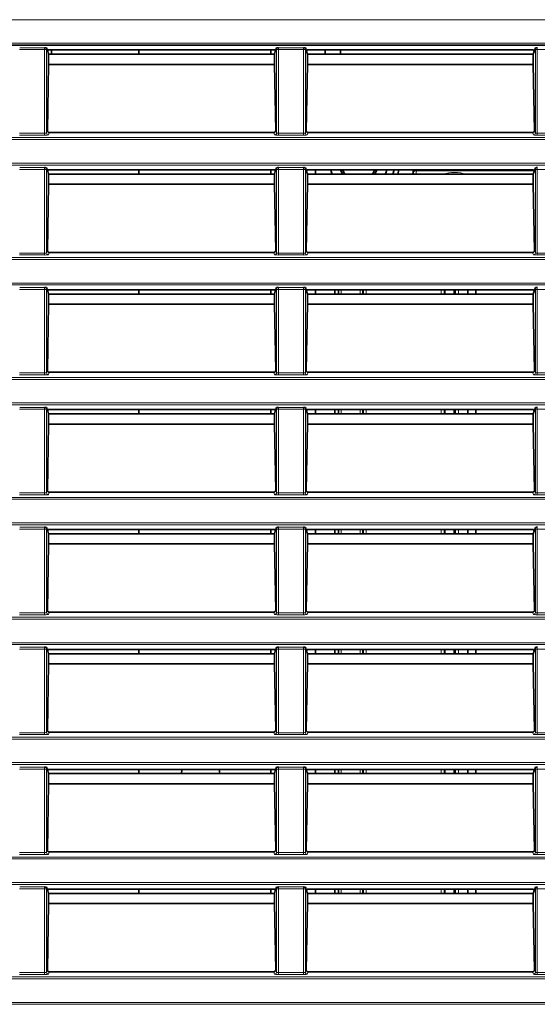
# Model space of a CAD drawing. Header units: millimetres. Extents: x 0 to 1118, y 0 to 864.
# Tile 154 of 172: x 914 to 928, y 364 to 389. Entities that reach past the tile are written whole.
import ezdxf

# ---------------------------------------------------------------- set-up
doc = ezdxf.new("R2010")
doc.units = ezdxf.units.MM

msp = doc.modelspace()

# ---------------------------------------------------------------- linework, layer by layer
at = {"color": 7, "linetype": 'Continuous', "lineweight": 18}
for p, q in [((983.327, 389.41), (899.533, 389.41)), ((899.533, 388.797), (983.327, 388.797)), ((914.832, 388.63), (914.18, 388.63)), ((914.182, 388.68), (914.83, 388.68)), ((914.882, 388.63), (914.832, 388.63)), ((914.832, 386.452), (914.832, 388.63)), ((914.882, 388.63), (914.882, 386.457)), ((920.93, 388.63), (920.88, 388.63)), ((920.88, 386.457), (920.88, 388.63)), ((921.582, 388.63), (920.93, 388.63)), ((920.93, 388.63), (920.93, 386.452)), ((920.932, 388.68), (921.58, 388.68)), ((921.632, 388.63), (921.582, 388.63)), ((921.582, 386.452), (921.582, 388.63)), ((921.632, 388.63), (921.632, 386.457)), ((927.68, 388.63), (927.63, 388.63)), ((927.63, 386.457), (927.63, 388.63)), ((928.332, 388.63), (927.68, 388.63)), ((927.68, 388.63), (927.68, 386.452)), ((914.882, 386.457), (914.904, 386.522)), ((920.858, 386.522), (920.88, 386.457)), ((921.632, 386.457), (921.654, 386.522)), ((927.608, 386.522), (927.63, 386.457)), ((794.184, 386.335), (983.327, 386.335)), ((983.327, 386.285), (794.184, 386.285)), ((914.18, 386.452), (914.832, 386.452)), ((914.832, 386.402), (914.18, 386.402)), ((914.832, 386.402), (914.832, 386.452)), ((914.952, 386.469), (914.932, 386.407)), ((920.83, 386.407), (920.809, 386.469)), ((920.93, 386.402), (920.93, 386.452)), ((920.93, 386.452), (921.582, 386.452)), ((921.582, 386.402), (920.93, 386.402)), ((921.582, 386.402), (921.582, 386.452)), ((921.702, 386.469), (921.682, 386.407)), ((927.58, 386.407), (927.559, 386.469)), ((927.68, 386.402), (927.68, 386.452)), ((927.68, 386.452), (928.332, 386.452)), ((928.332, 386.402), (927.68, 386.402)), ((794.184, 385.672), (983.327, 385.672)), ((983.327, 385.622), (794.184, 385.622)), ((914.832, 385.505), (914.18, 385.505)), ((914.182, 385.555), (914.83, 385.555)), ((914.882, 385.505), (914.832, 385.505)), ((914.832, 383.327), (914.832, 385.505)), ((914.882, 385.505), (914.882, 383.332)), ((920.93, 385.505), (920.88, 385.505)), ((920.88, 383.332), (920.88, 385.505)), ((921.582, 385.505), (920.93, 385.505)), ((920.93, 385.505), (920.93, 383.327)), ((920.932, 385.555), (921.58, 385.555)), ((921.632, 385.505), (921.582, 385.505)), ((921.582, 383.327), (921.582, 385.505)), ((921.632, 385.505), (921.632, 383.332)), ((924.529, 385.472), (924.515, 385.385)), ((924.529, 385.472), (924.529, 385.496)), ((927.593, 385.472), (924.529, 385.472)), ((927.68, 385.505), (927.63, 385.505)), ((927.63, 383.332), (927.63, 385.505)), ((928.332, 385.505), (927.68, 385.505)), ((927.68, 385.505), (927.68, 383.327)), ((794.184, 383.21), (983.327, 383.21)), ((983.327, 383.16), (794.184, 383.16)), ((914.18, 383.327), (914.832, 383.327)), ((914.832, 383.277), (914.18, 383.277)), ((914.832, 383.277), (914.832, 383.327)), ((914.882, 383.332), (914.904, 383.397)), ((914.952, 383.344), (914.932, 383.282)), ((920.83, 383.282), (920.809, 383.344)), ((920.858, 383.397), (920.88, 383.332)), ((920.93, 383.277), (920.93, 383.327)), ((920.93, 383.327), (921.582, 383.327)), ((921.582, 383.277), (920.93, 383.277)), ((921.582, 383.277), (921.582, 383.327)), ((921.632, 383.332), (921.654, 383.397)), ((921.702, 383.344), (921.682, 383.282)), ((927.58, 383.282), (927.559, 383.344)), ((927.608, 383.397), (927.63, 383.332)), ((927.68, 383.277), (927.68, 383.327)), ((927.68, 383.327), (928.332, 383.327)), ((928.332, 383.277), (927.68, 383.277)), ((794.184, 382.547), (983.327, 382.547)), ((983.327, 382.497), (794.184, 382.497)), ((914.832, 382.38), (914.18, 382.38)), ((914.182, 382.43), (914.83, 382.43)), ((914.882, 382.38), (914.832, 382.38)), ((914.832, 380.202), (914.832, 382.38)), ((914.882, 382.38), (914.882, 380.207)), ((920.93, 382.38), (920.88, 382.38)), ((920.88, 380.207), (920.88, 382.38)), ((921.582, 382.38), (920.93, 382.38)), ((920.93, 382.38), (920.93, 380.202)), ((920.932, 382.43), (921.58, 382.43)), ((921.632, 382.38), (921.582, 382.38)), ((921.582, 380.202), (921.582, 382.38)), ((921.632, 382.38), (921.632, 380.207)), ((927.68, 382.38), (927.63, 382.38)), ((927.63, 380.207), (927.63, 382.38)), ((928.332, 382.38), (927.68, 382.38)), ((927.68, 382.38), (927.68, 380.202)), ((922.57, 382.371), (922.57, 382.26)), ((923.058, 382.26), (923.058, 382.371)), ((923.146, 382.26), (923.146, 382.371)), ((923.221, 382.371), (923.221, 382.26)), ((925.175, 382.26), (925.175, 382.371)), ((925.25, 382.371), (925.25, 382.26)), ((925.547, 382.26), (925.547, 382.371)), ((925.622, 382.371), (925.622, 382.26)), ((794.184, 380.085), (983.327, 380.085)), ((914.18, 380.202), (914.832, 380.202)), ((914.832, 380.152), (914.18, 380.152)), ((914.832, 380.152), (914.832, 380.202)), ((914.882, 380.207), (914.904, 380.272)), ((914.952, 380.219), (914.932, 380.157)), ((920.83, 380.157), (920.809, 380.219)), ((920.858, 380.272), (920.88, 380.207)), ((920.93, 380.152), (920.93, 380.202)), ((920.93, 380.202), (921.582, 380.202)), ((921.582, 380.152), (920.93, 380.152)), ((921.582, 380.152), (921.582, 380.202)), ((921.632, 380.207), (921.654, 380.272)), ((921.702, 380.219), (921.682, 380.157)), ((927.58, 380.157), (927.559, 380.219)), ((927.608, 380.272), (927.63, 380.207)), ((927.68, 380.152), (927.68, 380.202)), ((927.68, 380.202), (928.332, 380.202)), ((928.332, 380.152), (927.68, 380.152)), ((983.327, 380.035), (794.184, 380.035)), ((794.184, 379.422), (983.327, 379.422)), ((983.327, 379.372), (794.184, 379.372)), ((914.182, 379.305), (914.83, 379.305)), ((920.932, 379.305), (921.58, 379.305)), ((914.832, 379.255), (914.18, 379.255)), ((914.882, 379.255), (914.832, 379.255)), ((914.832, 377.077), (914.832, 379.255)), ((914.882, 379.255), (914.882, 377.082)), ((920.93, 379.255), (920.88, 379.255)), ((920.88, 377.082), (920.88, 379.255)), ((921.582, 379.255), (920.93, 379.255)), ((920.93, 379.255), (920.93, 377.077)), ((921.632, 379.255), (921.582, 379.255)), ((921.582, 377.077), (921.582, 379.255)), ((921.632, 379.255), (921.632, 377.082)), ((922.57, 379.246), (922.57, 379.135)), ((923.058, 379.135), (923.058, 379.246)), ((923.146, 379.135), (923.146, 379.246)), ((923.221, 379.246), (923.221, 379.135)), ((925.175, 379.135), (925.175, 379.246)), ((925.25, 379.246), (925.25, 379.135)), ((925.547, 379.135), (925.547, 379.246)), ((925.622, 379.246), (925.622, 379.135)), ((927.68, 379.255), (927.63, 379.255)), ((927.63, 377.082), (927.63, 379.255)), ((928.332, 379.255), (927.68, 379.255)), ((927.68, 379.255), (927.68, 377.077)), ((914.18, 377.077), (914.832, 377.077)), ((914.832, 377.027), (914.18, 377.027)), ((914.832, 377.027), (914.832, 377.077)), ((914.882, 377.082), (914.904, 377.147)), ((914.952, 377.094), (914.932, 377.032)), ((920.83, 377.032), (920.809, 377.094)), ((920.858, 377.147), (920.88, 377.082)), ((920.93, 377.027), (920.93, 377.077)), ((920.93, 377.077), (921.582, 377.077)), ((921.582, 377.027), (920.93, 377.027)), ((921.582, 377.027), (921.582, 377.077)), ((921.632, 377.082), (921.654, 377.147)), ((921.702, 377.094), (921.682, 377.032)), ((927.58, 377.032), (927.559, 377.094)), ((927.608, 377.147), (927.63, 377.082)), ((927.68, 377.027), (927.68, 377.077)), ((927.68, 377.077), (928.332, 377.077)), ((928.332, 377.027), (927.68, 377.027)), ((794.184, 376.96), (983.327, 376.96)), ((983.327, 376.91), (794.184, 376.91)), ((794.184, 376.297), (983.327, 376.297)), ((983.327, 376.247), (794.184, 376.247)), ((914.832, 376.13), (914.18, 376.13)), ((914.182, 376.18), (914.83, 376.18)), ((914.882, 376.13), (914.832, 376.13)), ((914.832, 373.952), (914.832, 376.13)), ((914.882, 376.13), (914.882, 373.957)), ((920.93, 376.13), (920.88, 376.13)), ((920.88, 373.957), (920.88, 376.13)), ((921.582, 376.13), (920.93, 376.13)), ((920.93, 376.13), (920.93, 373.952)), ((920.932, 376.18), (921.58, 376.18)), ((921.632, 376.13), (921.582, 376.13)), ((921.582, 373.952), (921.582, 376.13)), ((921.632, 376.13), (921.632, 373.957)), ((922.57, 376.121), (922.57, 376.01)), ((923.058, 376.01), (923.058, 376.121)), ((923.146, 376.01), (923.146, 376.121)), ((923.221, 376.121), (923.221, 376.01)), ((925.175, 376.01), (925.175, 376.121)), ((925.25, 376.121), (925.25, 376.01)), ((925.547, 376.01), (925.547, 376.121)), ((925.622, 376.121), (925.622, 376.01)), ((927.68, 376.13), (927.63, 376.13)), ((927.63, 373.957), (927.63, 376.13)), ((928.332, 376.13), (927.68, 376.13)), ((927.68, 376.13), (927.68, 373.952)), ((914.18, 373.952), (914.832, 373.952)), ((914.832, 373.902), (914.832, 373.952)), ((914.882, 373.957), (914.904, 374.022)), ((914.952, 373.969), (914.932, 373.907)), ((920.83, 373.907), (920.809, 373.969)), ((920.858, 374.022), (920.88, 373.957)), ((920.93, 373.902), (920.93, 373.952)), ((920.93, 373.952), (921.582, 373.952)), ((921.582, 373.902), (921.582, 373.952)), ((921.632, 373.957), (921.654, 374.022)), ((921.702, 373.969), (921.682, 373.907)), ((927.58, 373.907), (927.559, 373.969)), ((927.608, 374.022), (927.63, 373.957)), ((927.68, 373.902), (927.68, 373.952)), ((927.68, 373.952), (928.332, 373.952)), ((794.184, 373.835), (983.327, 373.835)), ((983.327, 373.785), (794.184, 373.785)), ((914.832, 373.902), (914.18, 373.902)), ((921.582, 373.902), (920.93, 373.902)), ((928.332, 373.902), (927.68, 373.902)), ((794.184, 373.172), (983.327, 373.172)), ((983.327, 373.122), (794.184, 373.122)), ((914.832, 373.005), (914.18, 373.005)), ((914.182, 373.055), (914.83, 373.055)), ((914.882, 373.005), (914.832, 373.005)), ((914.832, 370.827), (914.832, 373.005)), ((914.882, 373.005), (914.882, 370.832)), ((920.93, 373.005), (920.88, 373.005)), ((920.88, 370.832), (920.88, 373.005)), ((921.582, 373.005), (920.93, 373.005)), ((920.93, 373.005), (920.93, 370.827)), ((920.932, 373.055), (921.58, 373.055)), ((921.632, 373.005), (921.582, 373.005)), ((921.582, 370.827), (921.582, 373.005)), ((921.632, 373.005), (921.632, 370.832)), ((922.57, 372.996), (922.57, 372.885)), ((923.058, 372.885), (923.058, 372.996)), ((923.146, 372.885), (923.146, 372.996)), ((923.221, 372.996), (923.221, 372.885)), ((925.175, 372.885), (925.175, 372.996)), ((925.25, 372.996), (925.25, 372.885)), ((925.547, 372.885), (925.547, 372.996)), ((925.622, 372.996), (925.622, 372.885)), ((927.68, 373.005), (927.63, 373.005)), ((927.63, 370.832), (927.63, 373.005)), ((928.332, 373.005), (927.68, 373.005)), ((927.68, 373.005), (927.68, 370.827)), ((914.18, 370.827), (914.832, 370.827)), ((914.832, 370.777), (914.832, 370.827)), ((914.882, 370.832), (914.904, 370.897)), ((914.952, 370.844), (914.932, 370.782)), ((920.83, 370.782), (920.809, 370.844)), ((920.858, 370.897), (920.88, 370.832)), ((920.93, 370.777), (920.93, 370.827)), ((920.93, 370.827), (921.582, 370.827)), ((921.582, 370.777), (921.582, 370.827)), ((921.632, 370.832), (921.654, 370.897)), ((921.702, 370.844), (921.682, 370.782)), ((927.58, 370.782), (927.559, 370.844)), ((927.608, 370.897), (927.63, 370.832)), ((927.68, 370.777), (927.68, 370.827)), ((927.68, 370.827), (928.332, 370.827)), ((794.184, 370.71), (983.327, 370.71)), ((983.327, 370.66), (794.184, 370.66)), ((914.832, 370.777), (914.18, 370.777)), ((921.582, 370.777), (920.93, 370.777)), ((928.332, 370.777), (927.68, 370.777)), ((794.184, 370.047), (983.327, 370.047)), ((983.327, 369.997), (794.184, 369.997)), ((914.832, 369.88), (914.18, 369.88)), ((914.182, 369.93), (914.83, 369.93)), ((914.882, 369.88), (914.832, 369.88)), ((914.832, 367.702), (914.832, 369.88)), ((914.882, 369.88), (914.882, 367.707)), ((920.93, 369.88), (920.88, 369.88)), ((920.88, 367.707), (920.88, 369.88)), ((921.582, 369.88), (920.93, 369.88)), ((920.93, 369.88), (920.93, 367.702)), ((920.932, 369.93), (921.58, 369.93)), ((921.632, 369.88), (921.582, 369.88)), ((921.582, 367.702), (921.582, 369.88)), ((921.632, 369.88), (921.632, 367.707)), ((922.57, 369.871), (922.57, 369.76)), ((923.058, 369.76), (923.058, 369.871)), ((923.146, 369.76), (923.146, 369.871)), ((923.221, 369.871), (923.221, 369.76)), ((925.175, 369.76), (925.175, 369.871)), ((925.25, 369.871), (925.25, 369.76)), ((925.547, 369.76), (925.547, 369.871)), ((925.622, 369.871), (925.622, 369.76)), ((927.68, 369.88), (927.63, 369.88)), ((927.63, 367.707), (927.63, 369.88)), ((928.332, 369.88), (927.68, 369.88)), ((927.68, 369.88), (927.68, 367.702)), ((914.882, 367.707), (914.904, 367.772)), ((920.858, 367.772), (920.88, 367.707)), ((921.632, 367.707), (921.654, 367.772)), ((927.608, 367.772), (927.63, 367.707)), ((794.184, 367.585), (983.327, 367.585)), ((983.327, 367.535), (794.184, 367.535)), ((914.18, 367.702), (914.832, 367.702)), ((914.832, 367.652), (914.18, 367.652)), ((914.832, 367.652), (914.832, 367.702)), ((914.952, 367.719), (914.932, 367.657)), ((920.83, 367.657), (920.809, 367.719)), ((920.93, 367.652), (920.93, 367.702)), ((920.93, 367.702), (921.582, 367.702)), ((921.582, 367.652), (920.93, 367.652)), ((921.582, 367.652), (921.582, 367.702)), ((921.702, 367.719), (921.682, 367.657)), ((927.58, 367.657), (927.559, 367.719)), ((927.68, 367.652), (927.68, 367.702)), ((927.68, 367.702), (928.332, 367.702)), ((928.332, 367.652), (927.68, 367.652)), ((794.184, 366.922), (983.327, 366.922)), ((983.327, 366.872), (794.184, 366.872)), ((914.832, 366.755), (914.18, 366.755)), ((914.182, 366.805), (914.83, 366.805)), ((914.882, 366.755), (914.832, 366.755)), ((914.832, 364.577), (914.832, 366.755)), ((914.882, 366.755), (914.882, 364.582)), ((920.93, 366.755), (920.88, 366.755)), ((920.88, 364.582), (920.88, 366.755)), ((921.582, 366.755), (920.93, 366.755)), ((920.93, 366.755), (920.93, 364.577)), ((920.932, 366.805), (921.58, 366.805)), ((921.632, 366.755), (921.582, 366.755)), ((921.582, 364.577), (921.582, 366.755)), ((921.632, 366.755), (921.632, 364.582)), ((922.57, 366.746), (922.57, 366.635)), ((923.058, 366.635), (923.058, 366.746)), ((923.146, 366.635), (923.146, 366.746)), ((923.221, 366.746), (923.221, 366.635)), ((925.175, 366.635), (925.175, 366.746)), ((925.25, 366.746), (925.25, 366.635)), ((925.547, 366.635), (925.547, 366.746)), ((925.622, 366.746), (925.622, 366.635)), ((927.68, 366.755), (927.63, 366.755)), ((927.63, 364.582), (927.63, 366.755)), ((928.332, 366.755), (927.68, 366.755)), ((927.68, 366.755), (927.68, 364.577)), ((794.184, 364.46), (983.327, 364.46)), ((983.327, 364.41), (794.184, 364.41)), ((914.18, 364.577), (914.832, 364.577)), ((914.832, 364.527), (914.18, 364.527)), ((914.832, 364.527), (914.832, 364.577)), ((914.882, 364.582), (914.904, 364.647)), ((914.952, 364.594), (914.932, 364.532)), ((920.83, 364.532), (920.809, 364.594)), ((920.858, 364.647), (920.88, 364.582)), ((920.93, 364.527), (920.93, 364.577)), ((920.93, 364.577), (921.582, 364.577)), ((921.582, 364.527), (920.93, 364.527)), ((921.582, 364.527), (921.582, 364.577)), ((921.632, 364.582), (921.654, 364.647)), ((921.702, 364.594), (921.682, 364.532)), ((927.58, 364.532), (927.559, 364.594)), ((927.608, 364.647), (927.63, 364.582)), ((927.68, 364.527), (927.68, 364.577)), ((927.68, 364.577), (928.332, 364.577)), ((928.332, 364.527), (927.68, 364.527)), ((794.184, 363.797), (983.327, 363.797)), ((983.327, 363.747), (794.184, 363.747))]:
    msp.add_line(p, q, dxfattribs=at)
at = {"color": 7, "linetype": 'Continuous', "lineweight": 35}
for p, q in [((983.327, 388.747), (899.568, 388.747)), ((914.882, 388.676), (914.913, 388.58)), ((914.927, 388.621), (914.913, 388.58)), ((914.913, 388.58), (914.937, 388.509)), ((920.835, 388.621), (914.927, 388.621)), ((915.008, 388.51), (915.008, 388.621)), ((917.291, 388.621), (917.291, 388.51)), ((920.728, 388.51), (920.728, 388.621)), ((920.825, 388.509), (920.848, 388.58)), ((920.835, 388.621), (920.848, 388.58)), ((920.848, 388.58), (920.88, 388.676)), ((921.632, 388.676), (921.663, 388.58)), ((921.677, 388.621), (921.663, 388.58)), ((921.663, 388.58), (921.687, 388.509)), ((927.585, 388.621), (921.677, 388.621)), ((922.148, 388.621), (922.148, 388.51)), ((922.548, 388.621), (922.548, 388.51)), ((927.575, 388.509), (927.598, 388.58)), ((927.585, 388.621), (927.598, 388.58)), ((927.598, 388.58), (927.63, 388.676)), ((920.825, 388.51), (914.937, 388.51)), ((914.937, 388.509), (914.937, 388.246)), ((920.825, 388.246), (920.825, 388.509)), ((927.575, 388.51), (921.687, 388.51)), ((921.687, 388.509), (921.687, 388.246)), ((927.575, 388.246), (927.575, 388.509)), ((914.937, 388.246), (914.904, 386.522)), ((920.825, 388.246), (914.937, 388.246)), ((920.858, 386.522), (920.825, 388.246)), ((921.687, 388.246), (921.654, 386.522)), ((927.575, 388.246), (921.687, 388.246)), ((927.608, 386.522), (927.575, 388.246)), ((920.809, 386.469), (914.952, 386.469)), ((927.559, 386.469), (921.702, 386.469)), ((914.882, 385.551), (914.913, 385.455)), ((914.927, 385.496), (914.913, 385.455)), ((914.913, 385.455), (914.937, 385.384)), ((920.835, 385.496), (914.927, 385.496)), ((917.291, 385.496), (917.291, 385.385)), ((920.728, 385.385), (920.728, 385.496)), ((920.825, 385.384), (920.848, 385.455)), ((920.835, 385.496), (920.848, 385.455)), ((920.848, 385.455), (920.88, 385.551)), ((921.632, 385.551), (921.663, 385.455)), ((921.677, 385.496), (921.663, 385.455)), ((921.663, 385.455), (921.687, 385.384)), ((927.585, 385.496), (921.677, 385.496)), ((921.898, 385.496), (921.898, 385.385)), ((923.916, 385.385), (923.945, 385.496)), ((924.072, 385.496), (924.048, 385.385)), ((924.439, 385.385), (924.451, 385.456)), ((927.575, 385.384), (927.598, 385.455)), ((927.585, 385.496), (927.598, 385.455)), ((927.598, 385.455), (927.63, 385.551)), ((920.825, 385.385), (914.937, 385.385)), ((914.937, 385.384), (914.937, 385.121)), ((920.825, 385.121), (920.825, 385.384)), ((927.575, 385.385), (921.687, 385.385)), ((921.687, 385.384), (921.687, 385.121)), ((924.432, 385.385), (924.444, 385.45)), ((927.575, 385.121), (927.575, 385.384)), ((914.937, 385.121), (914.904, 383.397)), ((920.825, 385.121), (914.937, 385.121)), ((920.858, 383.397), (920.825, 385.121)), ((921.687, 385.121), (921.654, 383.397)), ((927.575, 385.121), (921.687, 385.121)), ((927.608, 383.397), (927.575, 385.121)), ((920.809, 383.344), (914.952, 383.344)), ((927.559, 383.344), (921.702, 383.344)), ((914.882, 382.426), (914.913, 382.33)), ((920.848, 382.33), (920.88, 382.426)), ((921.632, 382.426), (921.663, 382.33)), ((927.598, 382.33), (927.63, 382.426)), ((914.927, 382.371), (914.913, 382.33)), ((914.913, 382.33), (914.937, 382.259)), ((920.835, 382.371), (914.927, 382.371)), ((920.825, 382.26), (914.937, 382.26)), ((914.937, 382.259), (914.937, 381.996)), ((917.291, 382.371), (917.291, 382.26)), ((920.728, 382.26), (920.728, 382.371)), ((920.825, 382.259), (920.848, 382.33)), ((920.825, 381.996), (920.825, 382.259)), ((920.835, 382.371), (920.848, 382.33)), ((921.677, 382.371), (921.663, 382.33)), ((921.663, 382.33), (921.687, 382.259)), ((927.585, 382.371), (921.677, 382.371)), ((927.575, 382.26), (921.687, 382.26)), ((921.687, 382.259), (921.687, 381.996)), ((921.898, 382.371), (921.898, 382.26)), ((922.398, 382.371), (922.398, 382.26)), ((922.495, 382.26), (922.495, 382.371)), ((923.133, 382.371), (923.133, 382.26)), ((925.273, 382.26), (925.273, 382.371)), ((925.517, 382.26), (925.517, 382.371)), ((925.871, 382.371), (925.871, 382.26)), ((926.078, 382.26), (926.078, 382.371)), ((927.575, 382.259), (927.598, 382.33)), ((927.575, 381.996), (927.575, 382.259)), ((927.585, 382.371), (927.598, 382.33)), ((914.937, 381.996), (914.904, 380.272)), ((920.825, 381.996), (914.937, 381.996)), ((920.858, 380.272), (920.825, 381.996)), ((921.687, 381.996), (921.654, 380.272)), ((927.575, 381.996), (921.687, 381.996)), ((927.608, 380.272), (927.575, 381.996)), ((920.809, 380.219), (914.952, 380.219)), ((927.559, 380.219), (921.702, 380.219)), ((914.882, 379.301), (914.913, 379.205)), ((920.848, 379.205), (920.88, 379.301)), ((921.632, 379.301), (921.663, 379.205)), ((927.598, 379.205), (927.63, 379.301)), ((914.927, 379.246), (914.913, 379.205)), ((914.913, 379.205), (914.937, 379.134)), ((920.835, 379.246), (914.927, 379.246)), ((920.825, 379.135), (914.937, 379.135)), ((914.937, 379.134), (914.937, 378.871)), ((917.291, 379.246), (917.291, 379.135)), ((920.728, 379.135), (920.728, 379.246)), ((920.825, 379.134), (920.848, 379.205)), ((920.825, 378.871), (920.825, 379.134)), ((920.835, 379.246), (920.848, 379.205)), ((921.677, 379.246), (921.663, 379.205)), ((921.663, 379.205), (921.687, 379.134)), ((927.585, 379.246), (921.677, 379.246)), ((927.575, 379.135), (921.687, 379.135)), ((921.687, 379.134), (921.687, 378.871)), ((921.898, 379.246), (921.898, 379.135)), ((922.398, 379.246), (922.398, 379.135)), ((922.495, 379.135), (922.495, 379.246)), ((923.133, 379.246), (923.133, 379.135)), ((925.273, 379.135), (925.273, 379.246)), ((925.517, 379.135), (925.517, 379.246)), ((925.871, 379.246), (925.871, 379.135)), ((926.078, 379.135), (926.078, 379.246)), ((927.575, 379.134), (927.598, 379.205)), ((927.575, 378.871), (927.575, 379.134)), ((927.585, 379.246), (927.598, 379.205)), ((914.937, 378.871), (914.904, 377.147)), ((920.825, 378.871), (914.937, 378.871)), ((920.858, 377.147), (920.825, 378.871)), ((921.687, 378.871), (921.654, 377.147)), ((927.575, 378.871), (921.687, 378.871)), ((927.608, 377.147), (927.575, 378.871)), ((920.809, 377.094), (914.952, 377.094)), ((927.559, 377.094), (921.702, 377.094)), ((914.882, 376.176), (914.913, 376.08)), ((914.927, 376.121), (914.913, 376.08)), ((914.913, 376.08), (914.937, 376.009)), ((920.835, 376.121), (914.927, 376.121)), ((920.825, 376.01), (914.937, 376.01)), ((914.937, 376.009), (914.937, 375.746)), ((917.291, 376.121), (917.291, 376.01)), ((920.728, 376.01), (920.728, 376.121)), ((920.825, 376.009), (920.848, 376.08)), ((920.825, 375.746), (920.825, 376.009)), ((920.835, 376.121), (920.848, 376.08)), ((920.848, 376.08), (920.88, 376.176)), ((921.632, 376.176), (921.663, 376.08)), ((921.677, 376.121), (921.663, 376.08)), ((921.663, 376.08), (921.687, 376.009)), ((927.585, 376.121), (921.677, 376.121)), ((927.575, 376.01), (921.687, 376.01)), ((921.687, 376.009), (921.687, 375.746)), ((921.898, 376.121), (921.898, 376.01)), ((922.398, 376.121), (922.398, 376.01)), ((922.495, 376.01), (922.495, 376.121)), ((923.133, 376.121), (923.133, 376.01)), ((925.273, 376.01), (925.273, 376.121)), ((925.517, 376.01), (925.517, 376.121)), ((925.871, 376.121), (925.871, 376.01)), ((926.078, 376.01), (926.078, 376.121)), ((927.575, 376.009), (927.598, 376.08)), ((927.575, 375.746), (927.575, 376.009)), ((927.585, 376.121), (927.598, 376.08)), ((927.598, 376.08), (927.63, 376.176)), ((914.937, 375.746), (914.904, 374.022)), ((920.825, 375.746), (914.937, 375.746)), ((920.858, 374.022), (920.825, 375.746)), ((921.687, 375.746), (921.654, 374.022)), ((927.575, 375.746), (921.687, 375.746)), ((927.608, 374.022), (927.575, 375.746)), ((920.809, 373.969), (914.952, 373.969)), ((927.559, 373.969), (921.702, 373.969)), ((914.882, 373.051), (914.913, 372.955)), ((914.927, 372.996), (914.913, 372.955)), ((914.913, 372.955), (914.937, 372.884)), ((920.835, 372.996), (914.927, 372.996)), ((920.825, 372.885), (914.937, 372.885)), ((914.937, 372.884), (914.937, 372.621)), ((917.291, 372.996), (917.291, 372.885)), ((920.728, 372.885), (920.728, 372.996)), ((920.825, 372.884), (920.848, 372.955)), ((920.825, 372.621), (920.825, 372.884)), ((920.835, 372.996), (920.848, 372.955)), ((920.848, 372.955), (920.88, 373.051)), ((921.632, 373.051), (921.663, 372.955)), ((921.677, 372.996), (921.663, 372.955)), ((921.663, 372.955), (921.687, 372.884)), ((927.585, 372.996), (921.677, 372.996)), ((927.575, 372.885), (921.687, 372.885)), ((921.687, 372.884), (921.687, 372.621)), ((921.898, 372.996), (921.898, 372.885)), ((922.398, 372.996), (922.398, 372.885)), ((922.495, 372.885), (922.495, 372.996)), ((923.133, 372.996), (923.133, 372.885)), ((925.273, 372.885), (925.273, 372.996)), ((925.517, 372.885), (925.517, 372.996)), ((925.871, 372.996), (925.871, 372.885)), ((926.078, 372.885), (926.078, 372.996)), ((927.575, 372.884), (927.598, 372.955)), ((927.575, 372.621), (927.575, 372.884)), ((927.585, 372.996), (927.598, 372.955)), ((927.598, 372.955), (927.63, 373.051)), ((914.937, 372.621), (914.904, 370.897)), ((920.825, 372.621), (914.937, 372.621)), ((920.858, 370.897), (920.825, 372.621)), ((921.687, 372.621), (921.654, 370.897)), ((927.575, 372.621), (921.687, 372.621)), ((927.608, 370.897), (927.575, 372.621)), ((920.809, 370.844), (914.952, 370.844)), ((927.559, 370.844), (921.702, 370.844)), ((914.882, 369.926), (914.913, 369.83)), ((914.927, 369.871), (914.913, 369.83)), ((914.913, 369.83), (914.937, 369.759)), ((920.835, 369.871), (914.927, 369.871)), ((917.291, 369.871), (917.291, 369.76)), ((918.411, 369.871), (918.398, 369.758)), ((919.398, 369.76), (919.386, 369.871)), ((920.728, 369.76), (920.728, 369.871)), ((920.825, 369.759), (920.848, 369.83)), ((920.835, 369.871), (920.848, 369.83)), ((920.848, 369.83), (920.88, 369.926)), ((921.632, 369.926), (921.663, 369.83)), ((921.677, 369.871), (921.663, 369.83)), ((921.663, 369.83), (921.687, 369.759)), ((927.585, 369.871), (921.677, 369.871)), ((921.898, 369.871), (921.898, 369.76)), ((922.398, 369.871), (922.398, 369.76)), ((922.495, 369.76), (922.495, 369.871)), ((923.133, 369.871), (923.133, 369.76)), ((925.273, 369.76), (925.273, 369.871)), ((925.517, 369.76), (925.517, 369.871)), ((925.871, 369.871), (925.871, 369.76)), ((926.078, 369.76), (926.078, 369.871)), ((927.575, 369.759), (927.598, 369.83)), ((927.585, 369.871), (927.598, 369.83)), ((927.598, 369.83), (927.63, 369.926)), ((920.825, 369.76), (914.937, 369.76)), ((914.937, 369.759), (914.937, 369.496)), ((920.825, 369.496), (920.825, 369.759)), ((927.575, 369.76), (921.687, 369.76)), ((921.687, 369.759), (921.687, 369.496)), ((927.575, 369.496), (927.575, 369.759)), ((914.937, 369.496), (914.904, 367.772)), ((920.825, 369.496), (914.937, 369.496)), ((920.858, 367.772), (920.825, 369.496)), ((921.687, 369.496), (921.654, 367.772)), ((927.575, 369.496), (921.687, 369.496)), ((927.608, 367.772), (927.575, 369.496)), ((920.809, 367.719), (914.952, 367.719)), ((927.559, 367.719), (921.702, 367.719)), ((914.882, 366.801), (914.913, 366.705)), ((914.927, 366.746), (914.913, 366.705)), ((920.835, 366.746), (914.927, 366.746)), ((917.291, 366.746), (917.291, 366.635)), ((920.728, 366.635), (920.728, 366.746)), ((920.835, 366.746), (920.848, 366.705)), ((920.848, 366.705), (920.88, 366.801)), ((921.632, 366.801), (921.663, 366.705)), ((921.677, 366.746), (921.663, 366.705)), ((927.585, 366.746), (921.677, 366.746)), ((921.898, 366.746), (921.898, 366.635)), ((922.398, 366.746), (922.398, 366.635)), ((922.495, 366.635), (922.495, 366.746)), ((923.133, 366.746), (923.133, 366.635)), ((925.273, 366.635), (925.273, 366.746)), ((925.517, 366.635), (925.517, 366.746)), ((925.871, 366.746), (925.871, 366.635)), ((926.078, 366.635), (926.078, 366.746)), ((927.585, 366.746), (927.598, 366.705)), ((927.598, 366.705), (927.63, 366.801)), ((914.913, 366.705), (914.937, 366.634)), ((920.825, 366.635), (914.937, 366.635)), ((914.937, 366.634), (914.937, 366.371)), ((920.825, 366.634), (920.848, 366.705)), ((920.825, 366.371), (920.825, 366.634)), ((921.663, 366.705), (921.687, 366.634)), ((927.575, 366.635), (921.687, 366.635)), ((921.687, 366.634), (921.687, 366.371)), ((927.575, 366.634), (927.598, 366.705)), ((927.575, 366.371), (927.575, 366.634)), ((914.937, 366.371), (914.904, 364.647)), ((920.825, 366.371), (914.937, 366.371)), ((920.858, 364.647), (920.825, 366.371)), ((921.687, 366.371), (921.654, 364.647)), ((927.575, 366.371), (921.687, 366.371)), ((927.608, 364.647), (927.575, 366.371)), ((920.809, 364.594), (914.952, 364.594)), ((927.559, 364.594), (921.702, 364.594))]:
    msp.add_line(p, q, dxfattribs=at)
at = {"color": 7, "linetype": 'Continuous', "lineweight": 35, "flags": 128}
for points in [[(922.293, 385.496), (922.318, 385.413), (922.328, 385.385)], [(922.294, 385.496), (922.319, 385.413), (922.33, 385.385)], [(922.605, 385.385), (922.555, 385.476), (922.548, 385.496)], [(922.599, 385.496), (922.6, 385.494), (922.664, 385.385)], [(923.383, 385.385), (923.447, 385.494), (923.448, 385.496)], [(923.499, 385.496), (923.491, 385.476), (923.442, 385.385)], [(923.717, 385.385), (923.728, 385.413), (923.753, 385.496)], [(923.718, 385.385), (923.729, 385.413), (923.754, 385.496)]]:
    msp.add_lwpolyline(points, dxfattribs=at)
at = {"color": 7, "linetype": 'Continuous', "lineweight": 18, "flags": 128}
msp.add_lwpolyline([(924.451, 385.456), (924.445, 385.451), (924.444, 385.45)], dxfattribs=at)
at = {"color": 7, "linetype": 'Continuous', "lineweight": 18}
for centre, radius, start, end in [((914.932, 386.457), 0.05, 180.0962, 269.9736), ((920.83, 386.457), 0.05, 270.0264, 359.9038), ((921.682, 386.457), 0.05, 180.0962, 269.9736), ((927.58, 386.457), 0.05, 270.0264, 359.9038), ((924.377, 385.467), 0.075, 351.5805, 22.3574), ((925.523, 384.42), 1.011, 72.6133, 107.3867), ((914.932, 383.332), 0.05, 180.0962, 269.9736), ((920.83, 383.332), 0.05, 270.0264, 359.9038), ((921.682, 383.332), 0.05, 180.0962, 269.9736), ((927.58, 383.332), 0.05, 270.0264, 359.9038), ((914.932, 380.207), 0.05, 180.0962, 269.9736), ((920.83, 380.207), 0.05, 270.0264, 359.9038), ((921.682, 380.207), 0.05, 180.0962, 269.9736), ((927.58, 380.207), 0.05, 270.0264, 359.9038), ((914.932, 377.082), 0.05, 180.0962, 269.9736), ((920.83, 377.082), 0.05, 270.0264, 359.9038), ((921.682, 377.082), 0.05, 180.0962, 269.9736), ((927.58, 377.082), 0.05, 270.0264, 359.9038), ((914.932, 373.957), 0.05, 180.0962, 269.9736), ((920.83, 373.957), 0.05, 270.0264, 359.9038), ((921.682, 373.957), 0.05, 180.0962, 269.9736), ((927.58, 373.957), 0.05, 270.0264, 359.9038), ((914.932, 370.832), 0.05, 180.0962, 269.9736), ((920.83, 370.832), 0.05, 270.0264, 359.9038), ((921.682, 370.832), 0.05, 180.0962, 269.9736), ((927.58, 370.832), 0.05, 270.0264, 359.9038), ((914.932, 367.707), 0.05, 180.0962, 269.9736), ((920.83, 367.707), 0.05, 270.0264, 359.9038), ((921.682, 367.707), 0.05, 180.0962, 269.9736), ((927.58, 367.707), 0.05, 270.0264, 359.9038), ((914.932, 364.582), 0.05, 180.0962, 269.9736), ((920.83, 364.582), 0.05, 270.0264, 359.9038), ((921.682, 364.582), 0.05, 180.0962, 269.9736), ((927.58, 364.582), 0.05, 270.0264, 359.9038)]:
    msp.add_arc(centre, radius, start, end, dxfattribs=at)
for centre, major_axis, ratio, start_param, end_param in [((914.83, 388.63), (0, 0.05), 0.03491, 4.712389, 6.230825), ((914.88, 388.63), (0, 0.1), 0.017455, 4.712389, 5.184155), ((920.882, 388.63), (0, 0.1), 0.017455, 1.09903, 1.570796), ((920.932, 388.63), (0, 0.05), 0.03491, 0.05236, 1.570796), ((921.58, 388.63), (0, 0.05), 0.03491, 4.712389, 6.230825), ((921.63, 388.63), (0, 0.1), 0.017455, 4.712389, 5.184155), ((927.632, 388.63), (0, 0.1), 0.017455, 1.09903, 1.570796), ((927.682, 388.63), (0, 0.05), 0.03491, 0.05236, 1.570796), ((914.832, 386.457), (0.05, 0), 0.104816, 4.712389, 6.265732), ((914.832, 386.407), (0.1, 0), 0.052408, 4.712389, 6.265732), ((920.93, 386.407), (0.1, 0), 0.052408, 3.159046, 4.712389), ((920.93, 386.457), (0.05, 0), 0.104816, 3.159046, 4.712389), ((921.582, 386.457), (0.05, 0), 0.104816, 4.712389, 6.265732), ((921.582, 386.407), (0.1, 0), 0.052408, 4.712389, 6.265732), ((927.68, 386.407), (0.1, 0), 0.052408, 3.159046, 4.712389), ((927.68, 386.457), (0.05, 0), 0.104816, 3.159046, 4.712389), ((914.83, 385.505), (0, 0.05), 0.03491, 4.712389, 6.230825), ((914.88, 385.505), (0, 0.1), 0.017455, 4.712389, 5.184155), ((920.882, 385.505), (0, 0.1), 0.017455, 1.09903, 1.570796), ((920.932, 385.505), (0, 0.05), 0.03491, 0.05236, 1.570796), ((921.58, 385.505), (0, 0.05), 0.03491, 4.712389, 6.230825), ((921.63, 385.505), (0, 0.1), 0.017455, 4.712389, 5.184155), ((927.632, 385.505), (0, 0.1), 0.017455, 1.09903, 1.570796), ((927.682, 385.505), (0, 0.05), 0.03491, 0.05236, 1.570796), ((914.832, 383.332), (0.05, 0), 0.104816, 4.712389, 6.265732), ((914.832, 383.282), (0.1, 0), 0.052408, 4.712389, 6.265732), ((920.93, 383.282), (0.1, 0), 0.052408, 3.159046, 4.712389), ((920.93, 383.332), (0.05, 0), 0.104816, 3.159046, 4.712389), ((921.582, 383.332), (0.05, 0), 0.104816, 4.712389, 6.265732), ((921.582, 383.282), (0.1, 0), 0.052408, 4.712389, 6.265732), ((927.68, 383.282), (0.1, 0), 0.052408, 3.159046, 4.712389), ((927.68, 383.332), (0.05, 0), 0.104816, 3.159046, 4.712389), ((914.83, 382.38), (0, 0.05), 0.03491, 4.712389, 6.230825), ((914.88, 382.38), (0, 0.1), 0.017455, 4.712389, 5.184155), ((920.882, 382.38), (0, 0.1), 0.017455, 1.09903, 1.570796), ((920.932, 382.38), (0, 0.05), 0.03491, 0.05236, 1.570796), ((921.58, 382.38), (0, 0.05), 0.03491, 4.712389, 6.230825), ((921.63, 382.38), (0, 0.1), 0.017455, 4.712389, 5.184155), ((927.632, 382.38), (0, 0.1), 0.017455, 1.09903, 1.570796), ((927.682, 382.38), (0, 0.05), 0.03491, 0.05236, 1.570796), ((914.832, 380.207), (0.05, 0), 0.104816, 4.712389, 6.265732), ((914.832, 380.157), (0.1, 0), 0.052408, 4.712389, 6.265732), ((920.93, 380.157), (0.1, 0), 0.052408, 3.159046, 4.712389), ((920.93, 380.207), (0.05, 0), 0.104816, 3.159046, 4.712389), ((921.582, 380.207), (0.05, 0), 0.104816, 4.712389, 6.265732), ((921.582, 380.157), (0.1, 0), 0.052408, 4.712389, 6.265732), ((927.68, 380.157), (0.1, 0), 0.052408, 3.159046, 4.712389), ((927.68, 380.207), (0.05, 0), 0.104816, 3.159046, 4.712389), ((914.83, 379.255), (0, 0.05), 0.03491, 4.712389, 6.230825), ((914.88, 379.255), (0, 0.1), 0.017455, 4.712389, 5.184155), ((920.882, 379.255), (0, 0.1), 0.017455, 1.09903, 1.570796), ((920.932, 379.255), (0, 0.05), 0.03491, 0.05236, 1.570796), ((921.58, 379.255), (0, 0.05), 0.03491, 4.712389, 6.230825), ((921.63, 379.255), (0, 0.1), 0.017455, 4.712389, 5.184155), ((927.632, 379.255), (0, 0.1), 0.017455, 1.09903, 1.570796), ((927.682, 379.255), (0, 0.05), 0.03491, 0.05236, 1.570796), ((914.832, 377.082), (0.05, 0), 0.104816, 4.712389, 6.265732), ((914.832, 377.032), (0.1, 0), 0.052408, 4.712389, 6.265732), ((920.93, 377.032), (0.1, 0), 0.052408, 3.159046, 4.712389), ((920.93, 377.082), (0.05, 0), 0.104816, 3.159046, 4.712389), ((921.582, 377.082), (0.05, 0), 0.104816, 4.712389, 6.265732), ((921.582, 377.032), (0.1, 0), 0.052408, 4.712389, 6.265732), ((927.68, 377.032), (0.1, 0), 0.052408, 3.159046, 4.712389), ((927.68, 377.082), (0.05, 0), 0.104816, 3.159046, 4.712389), ((914.83, 376.13), (0, 0.05), 0.03491, 4.712389, 6.230825), ((914.88, 376.13), (0, 0.1), 0.017455, 4.712389, 5.184155), ((920.882, 376.13), (0, 0.1), 0.017455, 1.09903, 1.570796), ((920.932, 376.13), (0, 0.05), 0.03491, 0.05236, 1.570796), ((921.58, 376.13), (0, 0.05), 0.03491, 4.712389, 6.230825), ((921.63, 376.13), (0, 0.1), 0.017455, 4.712389, 5.184155), ((927.632, 376.13), (0, 0.1), 0.017455, 1.09903, 1.570796), ((927.682, 376.13), (0, 0.05), 0.03491, 0.05236, 1.570796), ((914.832, 373.957), (0.05, 0), 0.104816, 4.712389, 6.265732), ((914.832, 373.907), (0.1, 0), 0.052408, 4.712389, 6.265732), ((920.93, 373.907), (0.1, 0), 0.052408, 3.159046, 4.712389), ((920.93, 373.957), (0.05, 0), 0.104816, 3.159046, 4.712389), ((921.582, 373.957), (0.05, 0), 0.104816, 4.712389, 6.265732), ((921.582, 373.907), (0.1, 0), 0.052408, 4.712389, 6.265732), ((927.68, 373.907), (0.1, 0), 0.052408, 3.159046, 4.712389), ((927.68, 373.957), (0.05, 0), 0.104816, 3.159046, 4.712389), ((914.83, 373.005), (0, 0.05), 0.03491, 4.712389, 6.230825), ((914.88, 373.005), (0, 0.1), 0.017455, 4.712389, 5.184155), ((920.882, 373.005), (0, 0.1), 0.017455, 1.09903, 1.570796), ((920.932, 373.005), (0, 0.05), 0.03491, 0.05236, 1.570796), ((921.58, 373.005), (0, 0.05), 0.03491, 4.712389, 6.230825), ((921.63, 373.005), (0, 0.1), 0.017455, 4.712389, 5.184155), ((927.632, 373.005), (0, 0.1), 0.017455, 1.09903, 1.570796), ((927.682, 373.005), (0, 0.05), 0.03491, 0.05236, 1.570796), ((914.832, 370.832), (0.05, 0), 0.104816, 4.712389, 6.265732), ((920.93, 370.832), (0.05, 0), 0.104816, 3.159046, 4.712389), ((921.582, 370.832), (0.05, 0), 0.104816, 4.712389, 6.265732), ((927.68, 370.832), (0.05, 0), 0.104816, 3.159046, 4.712389), ((914.832, 370.782), (0.1, 0), 0.052408, 4.712389, 6.265732), ((920.93, 370.782), (0.1, 0), 0.052408, 3.159046, 4.712389), ((921.582, 370.782), (0.1, 0), 0.052408, 4.712389, 6.265732), ((927.68, 370.782), (0.1, 0), 0.052408, 3.159046, 4.712389), ((914.83, 369.88), (0, 0.05), 0.03491, 4.712389, 6.230825), ((914.88, 369.88), (0, 0.1), 0.017455, 4.712389, 5.184155), ((920.882, 369.88), (0, 0.1), 0.017455, 1.09903, 1.570796), ((920.932, 369.88), (0, 0.05), 0.03491, 0.05236, 1.570796), ((921.58, 369.88), (0, 0.05), 0.03491, 4.712389, 6.230825), ((921.63, 369.88), (0, 0.1), 0.017455, 4.712389, 5.184155), ((927.632, 369.88), (0, 0.1), 0.017455, 1.09903, 1.570796), ((927.682, 369.88), (0, 0.05), 0.03491, 0.05236, 1.570796), ((914.832, 367.707), (0.05, 0), 0.104816, 4.712389, 6.265732), ((914.832, 367.657), (0.1, 0), 0.052408, 4.712389, 6.265732), ((920.93, 367.657), (0.1, 0), 0.052408, 3.159046, 4.712389), ((920.93, 367.707), (0.05, 0), 0.104816, 3.159046, 4.712389), ((921.582, 367.707), (0.05, 0), 0.104816, 4.712389, 6.265732), ((921.582, 367.657), (0.1, 0), 0.052408, 4.712389, 6.265732), ((927.68, 367.657), (0.1, 0), 0.052408, 3.159046, 4.712389), ((927.68, 367.707), (0.05, 0), 0.104816, 3.159046, 4.712389), ((914.83, 366.755), (0, 0.05), 0.03491, 4.712389, 6.230825), ((914.88, 366.755), (0, 0.1), 0.017455, 4.712389, 5.184155), ((920.882, 366.755), (0, 0.1), 0.017455, 1.09903, 1.570796), ((920.932, 366.755), (0, 0.05), 0.03491, 0.05236, 1.570796), ((921.58, 366.755), (0, 0.05), 0.03491, 4.712389, 6.230825), ((921.63, 366.755), (0, 0.1), 0.017455, 4.712389, 5.184155), ((927.632, 366.755), (0, 0.1), 0.017455, 1.09903, 1.570796), ((927.682, 366.755), (0, 0.05), 0.03491, 0.05236, 1.570796), ((914.832, 364.582), (0.05, 0), 0.104816, 4.712389, 6.265732), ((914.832, 364.532), (0.1, 0), 0.052408, 4.712389, 6.265732), ((920.93, 364.532), (0.1, 0), 0.052408, 3.159046, 4.712389), ((920.93, 364.582), (0.05, 0), 0.104816, 3.159046, 4.712389), ((921.582, 364.582), (0.05, 0), 0.104816, 4.712389, 6.265732), ((921.582, 364.532), (0.1, 0), 0.052408, 4.712389, 6.265732), ((927.68, 364.532), (0.1, 0), 0.052408, 3.159046, 4.712389), ((927.68, 364.582), (0.05, 0), 0.104816, 3.159046, 4.712389)]:
    msp.add_ellipse(centre, major_axis=major_axis, ratio=ratio, start_param=start_param, end_param=end_param, dxfattribs=at)
at = {"color": 7, "linetype": 'Continuous', "lineweight": 35}
for centre, major_axis, start_param, end_param in [((914.954, 386.522), (0.009, 0.0525), 1.730855, 3.300738), ((920.808, 386.522), (-0.009, 0.0525), 2.982448, 4.552331), ((921.704, 386.522), (0.009, 0.0525), 1.730855, 3.300738), ((927.558, 386.522), (-0.009, 0.0525), 2.982448, 4.552331), ((914.954, 383.397), (0.009, 0.0525), 1.730855, 3.300738), ((920.808, 383.397), (-0.009, 0.0525), 2.982448, 4.552331), ((921.704, 383.397), (0.009, 0.0525), 1.730855, 3.300738), ((927.558, 383.397), (-0.009, 0.0525), 2.982448, 4.552331), ((914.954, 380.272), (0.009, 0.0525), 1.730855, 3.300738), ((920.808, 380.272), (-0.009, 0.0525), 2.982448, 4.552331), ((921.704, 380.272), (0.009, 0.0525), 1.730855, 3.300738), ((927.558, 380.272), (-0.009, 0.0525), 2.982448, 4.552331), ((914.954, 377.147), (0.009, 0.0525), 1.730855, 3.300738), ((920.808, 377.147), (-0.009, 0.0525), 2.982448, 4.552331), ((921.704, 377.147), (0.009, 0.0525), 1.730855, 3.300738), ((927.558, 377.147), (-0.009, 0.0525), 2.982448, 4.552331), ((914.954, 374.022), (0.009, 0.0525), 1.730855, 3.300738), ((920.808, 374.022), (-0.009, 0.0525), 2.982448, 4.552331), ((921.704, 374.022), (0.009, 0.0525), 1.730855, 3.300738), ((927.558, 374.022), (-0.009, 0.0525), 2.982448, 4.552331), ((914.954, 370.897), (0.009, 0.0525), 1.730855, 3.300738), ((920.808, 370.897), (-0.009, 0.0525), 2.982448, 4.552331), ((921.704, 370.897), (0.009, 0.0525), 1.730855, 3.300738), ((927.558, 370.897), (-0.009, 0.0525), 2.982448, 4.552331), ((914.954, 367.772), (0.009, 0.0525), 1.730855, 3.300738), ((920.808, 367.772), (-0.009, 0.0525), 2.982448, 4.552331), ((921.704, 367.772), (0.009, 0.0525), 1.730855, 3.300738), ((927.558, 367.772), (-0.009, 0.0525), 2.982448, 4.552331), ((914.954, 364.647), (0.009, 0.0525), 1.730855, 3.300738), ((920.808, 364.647), (-0.009, 0.0525), 2.982448, 4.552331), ((921.704, 364.647), (0.009, 0.0525), 1.730855, 3.300738), ((927.558, 364.647), (-0.009, 0.0525), 2.982448, 4.552331)]:
    msp.add_ellipse(centre, major_axis=major_axis, ratio=0.937398, start_param=start_param, end_param=end_param, dxfattribs=at)
for points, knots in [([(914.882, 388.676), (914.881, 388.677), (914.874, 388.677), (914.855, 388.679), (914.842, 388.68), (914.83, 388.68)], [0, 0, 0, 0, 0.5, 0.5, 1, 1, 1, 1]), ([(920.88, 388.676), (920.88, 388.677), (920.887, 388.677), (920.907, 388.679), (920.919, 388.68), (920.932, 388.68)], [0, 0, 0, 0, 0.5, 0.5, 1, 1, 1, 1]), ([(921.632, 388.676), (921.631, 388.677), (921.624, 388.677), (921.605, 388.679), (921.592, 388.68), (921.58, 388.68)], [0, 0, 0, 0, 0.5, 0.5, 1, 1, 1, 1]), ([(927.63, 388.676), (927.63, 388.677), (927.637, 388.677), (927.657, 388.679), (927.669, 388.68), (927.682, 388.68)], [0, 0, 0, 0, 0.5, 0.5, 1, 1, 1, 1]), ([(914.882, 385.551), (914.881, 385.552), (914.874, 385.552), (914.855, 385.554), (914.842, 385.555), (914.83, 385.555)], [0, 0, 0, 0, 0.5, 0.5, 1, 1, 1, 1]), ([(920.88, 385.551), (920.88, 385.552), (920.887, 385.552), (920.907, 385.554), (920.919, 385.555), (920.932, 385.555)], [0, 0, 0, 0, 0.5, 0.5, 1, 1, 1, 1]), ([(921.632, 385.551), (921.631, 385.552), (921.624, 385.552), (921.605, 385.554), (921.592, 385.555), (921.58, 385.555)], [0, 0, 0, 0, 0.5, 0.5, 1, 1, 1, 1]), ([(924.444, 385.45), (924.445, 385.458), (924.446, 385.474), (924.439, 385.489), (924.436, 385.496)], [0, 0, 0, 0, 0.530349, 1, 1, 1, 1]), ([(927.63, 385.551), (927.63, 385.552), (927.637, 385.552), (927.657, 385.554), (927.669, 385.555), (927.682, 385.555)], [0, 0, 0, 0, 0.5, 0.5, 1, 1, 1, 1]), ([(914.882, 382.426), (914.881, 382.427), (914.874, 382.427), (914.855, 382.429), (914.842, 382.43), (914.83, 382.43)], [0, 0, 0, 0, 0.5, 0.5, 1, 1, 1, 1]), ([(920.88, 382.426), (920.88, 382.427), (920.887, 382.427), (920.907, 382.429), (920.919, 382.43), (920.932, 382.43)], [0, 0, 0, 0, 0.5, 0.5, 1, 1, 1, 1]), ([(921.632, 382.426), (921.631, 382.427), (921.624, 382.427), (921.605, 382.429), (921.592, 382.43), (921.58, 382.43)], [0, 0, 0, 0, 0.5, 0.5, 1, 1, 1, 1]), ([(927.63, 382.426), (927.63, 382.427), (927.637, 382.427), (927.657, 382.429), (927.669, 382.43), (927.682, 382.43)], [0, 0, 0, 0, 0.5, 0.5, 1, 1, 1, 1]), ([(914.882, 379.301), (914.881, 379.302), (914.874, 379.302), (914.855, 379.304), (914.842, 379.305), (914.83, 379.305)], [0, 0, 0, 0, 0.5, 0.5, 1, 1, 1, 1]), ([(920.88, 379.301), (920.88, 379.302), (920.887, 379.302), (920.907, 379.304), (920.919, 379.305), (920.932, 379.305)], [0, 0, 0, 0, 0.5, 0.5, 1, 1, 1, 1]), ([(921.632, 379.301), (921.631, 379.302), (921.624, 379.302), (921.605, 379.304), (921.592, 379.305), (921.58, 379.305)], [0, 0, 0, 0, 0.5, 0.5, 1, 1, 1, 1]), ([(927.63, 379.301), (927.63, 379.302), (927.637, 379.302), (927.657, 379.304), (927.669, 379.305), (927.682, 379.305)], [0, 0, 0, 0, 0.5, 0.5, 1, 1, 1, 1]), ([(914.882, 376.176), (914.881, 376.177), (914.874, 376.177), (914.855, 376.179), (914.842, 376.18), (914.83, 376.18)], [0, 0, 0, 0, 0.5, 0.5, 1, 1, 1, 1]), ([(920.88, 376.176), (920.88, 376.177), (920.887, 376.177), (920.907, 376.179), (920.919, 376.18), (920.932, 376.18)], [0, 0, 0, 0, 0.5, 0.5, 1, 1, 1, 1]), ([(921.632, 376.176), (921.631, 376.177), (921.624, 376.177), (921.605, 376.179), (921.592, 376.18), (921.58, 376.18)], [0, 0, 0, 0, 0.5, 0.5, 1, 1, 1, 1]), ([(927.63, 376.176), (927.63, 376.177), (927.637, 376.177), (927.657, 376.179), (927.669, 376.18), (927.682, 376.18)], [0, 0, 0, 0, 0.5, 0.5, 1, 1, 1, 1]), ([(914.882, 373.051), (914.881, 373.052), (914.874, 373.052), (914.855, 373.054), (914.842, 373.055), (914.83, 373.055)], [0, 0, 0, 0, 0.5, 0.5, 1, 1, 1, 1]), ([(920.88, 373.051), (920.88, 373.052), (920.887, 373.052), (920.907, 373.054), (920.919, 373.055), (920.932, 373.055)], [0, 0, 0, 0, 0.5, 0.5, 1, 1, 1, 1]), ([(921.632, 373.051), (921.631, 373.052), (921.624, 373.052), (921.605, 373.054), (921.592, 373.055), (921.58, 373.055)], [0, 0, 0, 0, 0.5, 0.5, 1, 1, 1, 1]), ([(927.63, 373.051), (927.63, 373.052), (927.637, 373.052), (927.657, 373.054), (927.669, 373.055), (927.682, 373.055)], [0, 0, 0, 0, 0.5, 0.5, 1, 1, 1, 1]), ([(914.882, 369.926), (914.881, 369.927), (914.874, 369.927), (914.855, 369.929), (914.842, 369.93), (914.83, 369.93)], [0, 0, 0, 0, 0.5, 0.5, 1, 1, 1, 1]), ([(920.88, 369.926), (920.88, 369.927), (920.887, 369.927), (920.907, 369.929), (920.919, 369.93), (920.932, 369.93)], [0, 0, 0, 0, 0.5, 0.5, 1, 1, 1, 1]), ([(921.632, 369.926), (921.631, 369.927), (921.624, 369.927), (921.605, 369.929), (921.592, 369.93), (921.58, 369.93)], [0, 0, 0, 0, 0.5, 0.5, 1, 1, 1, 1]), ([(927.63, 369.926), (927.63, 369.927), (927.637, 369.927), (927.657, 369.929), (927.669, 369.93), (927.682, 369.93)], [0, 0, 0, 0, 0.5, 0.5, 1, 1, 1, 1]), ([(914.882, 366.801), (914.881, 366.802), (914.874, 366.802), (914.855, 366.804), (914.842, 366.805), (914.83, 366.805)], [0, 0, 0, 0, 0.5, 0.5, 1, 1, 1, 1]), ([(920.88, 366.801), (920.88, 366.802), (920.887, 366.802), (920.907, 366.804), (920.919, 366.805), (920.932, 366.805)], [0, 0, 0, 0, 0.5, 0.5, 1, 1, 1, 1]), ([(921.632, 366.801), (921.631, 366.802), (921.624, 366.802), (921.605, 366.804), (921.592, 366.805), (921.58, 366.805)], [0, 0, 0, 0, 0.5, 0.5, 1, 1, 1, 1]), ([(927.63, 366.801), (927.63, 366.802), (927.637, 366.802), (927.657, 366.804), (927.669, 366.805), (927.682, 366.805)], [0, 0, 0, 0, 0.5, 0.5, 1, 1, 1, 1])]:
    msp.add_open_spline(points, degree=3, knots=knots, dxfattribs=at)
at = {"color": 7, "linetype": 'Continuous', "lineweight": 18}
msp.add_open_spline([(924.529, 385.472), (924.524, 385.472), (924.511, 385.47), (924.49, 385.466), (924.469, 385.462), (924.455, 385.459), (924.452, 385.457), (924.451, 385.456)], degree=3, knots=[0, 0, 0, 0, 0.124373, 0.347732, 0.568367, 0.785329, 1, 1, 1, 1], dxfattribs=at)

doc.saveas('drawing.dxf')
